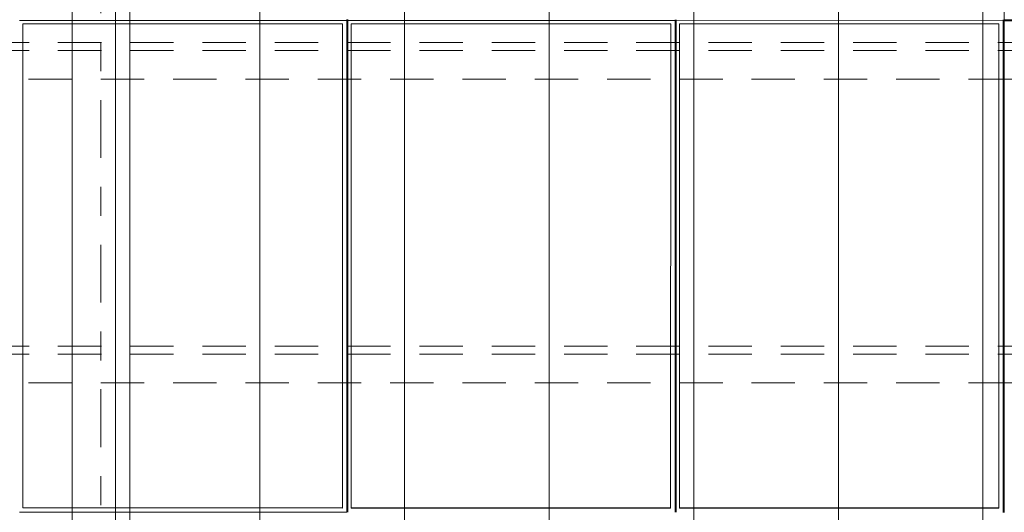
# Model space of a CAD drawing. Header units: metres. Extents: x -167 to 233, y -155 to 122.
# Tile 14 of 96: x 22.47 to 25.88, y 30.17 to 31.87. Entities that reach past the tile are written whole.
import ezdxf
from ezdxf.enums import TextEntityAlignment as Align

# ---------------------------------------------------------------- set-up
doc = ezdxf.new("R2010")
doc.units = ezdxf.units.M
doc.header["$MEASUREMENT"] = 0
doc.linetypes.add('Raster', pattern=[0.4, 0.2, -0.1, 0, -0.1])
doc.linetypes.add('Strichlinie_ eng', pattern=[0.23, 0.15, -0.08])
for name, color, linetype in [('20 Träger', 7, 'Continuous'), ('30 Dachaufbau', 7, 'Continuous'), ('30 Dachkonstruktion massiv', 7, 'Continuous'), ('70 PV-Anlage', 7, 'Continuous'), ('90 Achsraster', 7, 'Continuous')]:
    doc.layers.add(name, color=color, linetype=linetype)
doc.styles.add('ERSTELLTER_STIL_1', font='arial.ttf')

# ---------------------------------------------------------------- blocks, each defined once
blk = doc.blocks.new('Standard-Rastermarker_137')
at = {"layer": '90 Achsraster', "color": 14, "linetype": 'Raster', "lineweight": 18, "true_color": 0xa80000}
blk.add_line((1, 0), (24.7309, 0), dxfattribs=at)
at = {"layer": '90 Achsraster', "color": 14, "lineweight": 18, "true_color": 0xa80000, "style": 'ERSTELLTER_STIL_1'}
for tag, p in [('AC_MarkerText_1_0', (-0.5686, -0.0686)), ('AC_MarkerText_1_1', (25.8623, -0.0686))]:
    blk.add_attdef(tag, text='', height=0.3, rotation=90, dxfattribs=at).set_placement(p, align=Align.TOP_CENTER)
blk = doc.blocks.new('Lattung 27')
at = {"layer": '30 Dachkonstruktion massiv', "color": 7, "linetype": 'Strichlinie_ eng', "lineweight": 13}
for p, q in [((40.5014, 3.2481), (0, 3.2481)), ((40.5014, 3.2202), (0, 3.2202)), ((0, 3.1212), (40.5014, 3.1212)), ((40.5014, 2.1984), (0, 2.1984)), ((40.5014, 2.1706), (0, 2.1706)), ((0, 2.0715), (40.5014, 2.0715))]:
    blk.add_line(p, q, dxfattribs=at)
blk = doc.blocks.new('*X218', base_point=(27236.1321, 33357.279))
at = {"layer": '30 Dachaufbau', "color": 7, "linetype": 'Continuous', "lineweight": 13}
for p, q in [((22.8011, 31.8548), (22.8011, 31.9192)), ((22.8011, 31.8548), (22.8011, 31.9192)), ((23.3011, 31.8548), (23.3011, 31.9192)), ((23.3011, 31.8548), (23.3011, 31.9192)), ((23.8011, 31.8548), (23.8011, 31.9192)), ((23.8011, 31.8548), (23.8011, 31.9192)), ((24.3011, 31.8548), (24.3011, 31.9192)), ((24.3011, 31.8548), (24.3011, 31.9192)), ((24.8011, 31.8548), (24.8011, 31.9192)), ((24.8011, 31.8548), (24.8011, 31.9192)), ((25.3011, 31.8548), (25.3011, 31.9192)), ((25.3011, 31.8548), (25.3011, 31.9192)), ((25.8011, 31.8548), (25.8011, 31.9192)), ((25.8011, 31.8548), (25.8011, 31.9192)), ((22.8011, 31.7905), (22.8011, 31.8548)), ((22.8011, 31.7905), (22.8011, 31.8548)), ((23.3011, 31.7905), (23.3011, 31.8548)), ((23.3011, 31.7905), (23.3011, 31.8548)), ((23.8011, 31.7905), (23.8011, 31.8548)), ((23.8011, 31.7905), (23.8011, 31.8548)), ((24.3011, 31.7905), (24.3011, 31.8548)), ((24.3011, 31.7905), (24.3011, 31.8548)), ((24.8011, 31.7905), (24.8011, 31.8548)), ((24.8011, 31.7905), (24.8011, 31.8548)), ((25.3011, 31.7905), (25.3011, 31.8548)), ((25.3011, 31.7905), (25.3011, 31.8548)), ((25.8011, 31.7905), (25.8011, 31.8548)), ((25.8011, 31.7905), (25.8011, 31.8548)), ((22.8011, 31.7261), (22.8011, 31.7905)), ((22.8011, 31.7261), (22.8011, 31.7905)), ((23.3011, 31.7261), (23.3011, 31.7905)), ((23.3011, 31.7261), (23.3011, 31.7905)), ((23.8011, 31.7261), (23.8011, 31.7905)), ((23.8011, 31.7261), (23.8011, 31.7905)), ((24.3011, 31.7261), (24.3011, 31.7905)), ((24.3011, 31.7261), (24.3011, 31.7905)), ((24.8011, 31.7261), (24.8011, 31.7905)), ((24.8011, 31.7261), (24.8011, 31.7905)), ((25.3011, 31.7261), (25.3011, 31.7905)), ((25.3011, 31.7261), (25.3011, 31.7905)), ((25.8011, 31.7261), (25.8011, 31.7905)), ((25.8011, 31.7261), (25.8011, 31.7905)), ((22.8011, 31.6617), (22.8011, 31.7261)), ((22.8011, 31.6617), (22.8011, 31.7261)), ((23.3011, 31.6617), (23.3011, 31.7261)), ((23.3011, 31.6617), (23.3011, 31.7261)), ((23.8011, 31.6617), (23.8011, 31.7261)), ((23.8011, 31.6617), (23.8011, 31.7261)), ((24.3011, 31.6617), (24.3011, 31.7261)), ((24.3011, 31.6617), (24.3011, 31.7261)), ((24.8011, 31.6617), (24.8011, 31.7261)), ((24.8011, 31.6617), (24.8011, 31.7261)), ((25.3011, 31.6617), (25.3011, 31.7261)), ((25.3011, 31.6617), (25.3011, 31.7261)), ((25.8011, 31.6617), (25.8011, 31.7261)), ((25.8011, 31.6617), (25.8011, 31.7261)), ((22.8011, 31.5974), (22.8011, 31.6617)), ((22.8011, 31.5974), (22.8011, 31.6617)), ((23.3011, 31.5974), (23.3011, 31.6617)), ((23.3011, 31.5974), (23.3011, 31.6617)), ((23.8011, 31.5974), (23.8011, 31.6617)), ((23.8011, 31.5974), (23.8011, 31.6617)), ((24.3011, 31.5974), (24.3011, 31.6617)), ((24.3011, 31.5974), (24.3011, 31.6617)), ((24.8011, 31.5974), (24.8011, 31.6617)), ((24.8011, 31.5974), (24.8011, 31.6617)), ((25.3011, 31.5974), (25.3011, 31.6617)), ((25.3011, 31.5974), (25.3011, 31.6617)), ((25.8011, 31.5974), (25.8011, 31.6617)), ((25.8011, 31.5974), (25.8011, 31.6617)), ((22.8011, 31.533), (22.8011, 31.5974)), ((22.8011, 31.533), (22.8011, 31.5974)), ((23.3011, 31.533), (23.3011, 31.5974)), ((23.3011, 31.533), (23.3011, 31.5974)), ((23.8011, 31.533), (23.8011, 31.5974)), ((23.8011, 31.533), (23.8011, 31.5974)), ((24.3011, 31.533), (24.3011, 31.5974)), ((24.3011, 31.533), (24.3011, 31.5974)), ((24.8011, 31.533), (24.8011, 31.5974)), ((24.8011, 31.533), (24.8011, 31.5974)), ((25.3011, 31.533), (25.3011, 31.5974)), ((25.3011, 31.533), (25.3011, 31.5974)), ((25.8011, 31.533), (25.8011, 31.5974)), ((25.8011, 31.533), (25.8011, 31.5974)), ((22.8011, 31.4686), (22.8011, 31.533)), ((22.8011, 31.4686), (22.8011, 31.533)), ((23.3011, 31.4686), (23.3011, 31.533)), ((23.3011, 31.4686), (23.3011, 31.533)), ((23.8011, 31.4686), (23.8011, 31.533)), ((23.8011, 31.4686), (23.8011, 31.533)), ((24.3011, 31.4686), (24.3011, 31.533)), ((24.3011, 31.4686), (24.3011, 31.533)), ((24.8011, 31.4686), (24.8011, 31.533)), ((24.8011, 31.4686), (24.8011, 31.533)), ((25.3011, 31.4686), (25.3011, 31.533)), ((25.3011, 31.4686), (25.3011, 31.533)), ((25.8011, 31.4686), (25.8011, 31.533)), ((25.8011, 31.4686), (25.8011, 31.533)), ((22.8011, 31.4043), (22.8011, 31.4686)), ((22.8011, 31.4043), (22.8011, 31.4686)), ((23.3011, 31.4043), (23.3011, 31.4686)), ((23.3011, 31.4043), (23.3011, 31.4686)), ((23.8011, 31.4043), (23.8011, 31.4686)), ((23.8011, 31.4043), (23.8011, 31.4686)), ((24.3011, 31.4043), (24.3011, 31.4686)), ((24.3011, 31.4043), (24.3011, 31.4686)), ((24.8011, 31.4043), (24.8011, 31.4686)), ((24.8011, 31.4043), (24.8011, 31.4686)), ((25.3011, 31.4043), (25.3011, 31.4686)), ((25.3011, 31.4043), (25.3011, 31.4686)), ((25.8011, 31.4043), (25.8011, 31.4686)), ((25.8011, 31.4043), (25.8011, 31.4686)), ((22.8011, 31.3399), (22.8011, 31.4043)), ((22.8011, 31.3399), (22.8011, 31.4043)), ((23.3011, 31.3399), (23.3011, 31.4043)), ((23.3011, 31.3399), (23.3011, 31.4043)), ((23.8011, 31.3399), (23.8011, 31.4043)), ((23.8011, 31.3399), (23.8011, 31.4043)), ((24.3011, 31.3399), (24.3011, 31.4043)), ((24.3011, 31.3399), (24.3011, 31.4043)), ((24.8011, 31.3399), (24.8011, 31.4043)), ((24.8011, 31.3399), (24.8011, 31.4043)), ((25.3011, 31.3399), (25.3011, 31.4043)), ((25.3011, 31.3399), (25.3011, 31.4043)), ((25.8011, 31.3399), (25.8011, 31.4043)), ((25.8011, 31.3399), (25.8011, 31.4043)), ((22.8011, 31.2755), (22.8011, 31.3399)), ((22.8011, 31.2755), (22.8011, 31.3399)), ((23.3011, 31.2755), (23.3011, 31.3399)), ((23.3011, 31.2755), (23.3011, 31.3399)), ((23.8011, 31.2755), (23.8011, 31.3399)), ((23.8011, 31.2755), (23.8011, 31.3399)), ((24.3011, 31.2755), (24.3011, 31.3399)), ((24.3011, 31.2755), (24.3011, 31.3399)), ((24.8011, 31.2755), (24.8011, 31.3399)), ((24.8011, 31.2755), (24.8011, 31.3399)), ((25.3011, 31.2755), (25.3011, 31.3399)), ((25.3011, 31.2755), (25.3011, 31.3399)), ((25.8011, 31.2755), (25.8011, 31.3399)), ((25.8011, 31.2755), (25.8011, 31.3399)), ((22.8011, 31.2111), (22.8011, 31.2755)), ((22.8011, 31.2111), (22.8011, 31.2755)), ((23.3011, 31.2111), (23.3011, 31.2755)), ((23.3011, 31.2111), (23.3011, 31.2755)), ((23.8011, 31.2111), (23.8011, 31.2755)), ((23.8011, 31.2111), (23.8011, 31.2755)), ((24.3011, 31.2111), (24.3011, 31.2755)), ((24.3011, 31.2111), (24.3011, 31.2755)), ((24.8011, 31.2111), (24.8011, 31.2755)), ((24.8011, 31.2111), (24.8011, 31.2755)), ((25.3011, 31.2111), (25.3011, 31.2755)), ((25.3011, 31.2111), (25.3011, 31.2755)), ((25.8011, 31.2111), (25.8011, 31.2755)), ((25.8011, 31.2111), (25.8011, 31.2755)), ((22.8011, 31.1468), (22.8011, 31.2111)), ((22.8011, 31.1468), (22.8011, 31.2111)), ((23.3011, 31.1468), (23.3011, 31.2111)), ((23.3011, 31.1468), (23.3011, 31.2111)), ((23.8011, 31.1468), (23.8011, 31.2111)), ((23.8011, 31.1468), (23.8011, 31.2111)), ((24.3011, 31.1468), (24.3011, 31.2111)), ((24.3011, 31.1468), (24.3011, 31.2111)), ((24.8011, 31.1468), (24.8011, 31.2111)), ((24.8011, 31.1468), (24.8011, 31.2111)), ((25.3011, 31.1468), (25.3011, 31.2111)), ((25.3011, 31.1468), (25.3011, 31.2111)), ((25.8011, 31.1468), (25.8011, 31.2111)), ((25.8011, 31.1468), (25.8011, 31.2111)), ((22.8011, 31.0824), (22.8011, 31.1468)), ((22.8011, 31.0824), (22.8011, 31.1468)), ((23.3011, 31.0824), (23.3011, 31.1468)), ((23.3011, 31.0824), (23.3011, 31.1468)), ((23.8011, 31.0824), (23.8011, 31.1468)), ((23.8011, 31.0824), (23.8011, 31.1468)), ((24.3011, 31.0824), (24.3011, 31.1468)), ((24.3011, 31.0824), (24.3011, 31.1468)), ((24.8011, 31.0824), (24.8011, 31.1468)), ((24.8011, 31.0824), (24.8011, 31.1468)), ((25.3011, 31.0824), (25.3011, 31.1468)), ((25.3011, 31.0824), (25.3011, 31.1468)), ((25.8011, 31.0824), (25.8011, 31.1468)), ((25.8011, 31.0824), (25.8011, 31.1468)), ((22.8011, 31.018), (22.8011, 31.0824)), ((22.8011, 31.018), (22.8011, 31.0824)), ((23.3011, 31.018), (23.3011, 31.0824)), ((23.3011, 31.018), (23.3011, 31.0824)), ((23.8011, 31.018), (23.8011, 31.0824)), ((23.8011, 31.018), (23.8011, 31.0824)), ((24.3011, 31.018), (24.3011, 31.0824)), ((24.3011, 31.018), (24.3011, 31.0824)), ((24.8011, 31.018), (24.8011, 31.0824)), ((24.8011, 31.018), (24.8011, 31.0824)), ((25.3011, 31.018), (25.3011, 31.0824)), ((25.3011, 31.018), (25.3011, 31.0824)), ((25.8011, 31.018), (25.8011, 31.0824)), ((25.8011, 31.018), (25.8011, 31.0824)), ((22.8011, 30.9537), (22.8011, 31.018)), ((22.8011, 30.9537), (22.8011, 31.018)), ((23.3011, 30.9537), (23.3011, 31.018)), ((23.3011, 30.9537), (23.3011, 31.018)), ((23.8011, 30.9537), (23.8011, 31.018)), ((23.8011, 30.9537), (23.8011, 31.018)), ((24.3011, 30.9537), (24.3011, 31.018)), ((24.3011, 30.9537), (24.3011, 31.018)), ((24.8011, 30.9537), (24.8011, 31.018)), ((24.8011, 30.9537), (24.8011, 31.018)), ((25.3011, 30.9537), (25.3011, 31.018)), ((25.3011, 30.9537), (25.3011, 31.018)), ((25.8011, 30.9537), (25.8011, 31.018)), ((25.8011, 30.9537), (25.8011, 31.018)), ((22.8011, 30.8893), (22.8011, 30.9537)), ((22.8011, 30.8893), (22.8011, 30.9537)), ((23.3011, 30.8893), (23.3011, 30.9537)), ((23.3011, 30.8893), (23.3011, 30.9537)), ((23.8011, 30.8893), (23.8011, 30.9537)), ((23.8011, 30.8893), (23.8011, 30.9537)), ((24.3011, 30.8893), (24.3011, 30.9537)), ((24.3011, 30.8893), (24.3011, 30.9537)), ((24.8011, 30.8893), (24.8011, 30.9537)), ((24.8011, 30.8893), (24.8011, 30.9537)), ((25.3011, 30.8893), (25.3011, 30.9537)), ((25.3011, 30.8893), (25.3011, 30.9537)), ((25.8011, 30.8893), (25.8011, 30.9537)), ((25.8011, 30.8893), (25.8011, 30.9537)), ((22.8011, 30.8249), (22.8011, 30.8893)), ((22.8011, 30.8249), (22.8011, 30.8893)), ((23.3011, 30.8249), (23.3011, 30.8893)), ((23.3011, 30.8249), (23.3011, 30.8893)), ((23.8011, 30.8249), (23.8011, 30.8893)), ((23.8011, 30.8249), (23.8011, 30.8893)), ((24.3011, 30.8249), (24.3011, 30.8893)), ((24.3011, 30.8249), (24.3011, 30.8893)), ((24.8011, 30.8249), (24.8011, 30.8893)), ((24.8011, 30.8249), (24.8011, 30.8893)), ((25.3011, 30.8249), (25.3011, 30.8893)), ((25.3011, 30.8249), (25.3011, 30.8893)), ((25.8011, 30.8249), (25.8011, 30.8893)), ((25.8011, 30.8249), (25.8011, 30.8893)), ((22.8011, 30.7606), (22.8011, 30.8249)), ((22.8011, 30.7606), (22.8011, 30.8249)), ((23.3011, 30.7606), (23.3011, 30.8249)), ((23.3011, 30.7606), (23.3011, 30.8249)), ((23.8011, 30.7606), (23.8011, 30.8249)), ((23.8011, 30.7606), (23.8011, 30.8249)), ((24.3011, 30.7606), (24.3011, 30.8249)), ((24.3011, 30.7606), (24.3011, 30.8249)), ((24.8011, 30.7606), (24.8011, 30.8249)), ((24.8011, 30.7606), (24.8011, 30.8249)), ((25.3011, 30.7606), (25.3011, 30.8249)), ((25.3011, 30.7606), (25.3011, 30.8249)), ((25.8011, 30.7606), (25.8011, 30.8249)), ((25.8011, 30.7606), (25.8011, 30.8249)), ((22.8011, 30.6962), (22.8011, 30.7606)), ((22.8011, 30.6962), (22.8011, 30.7606)), ((23.3011, 30.6962), (23.3011, 30.7606)), ((23.3011, 30.6962), (23.3011, 30.7606)), ((23.8011, 30.6962), (23.8011, 30.7606)), ((23.8011, 30.6962), (23.8011, 30.7606)), ((24.3011, 30.6962), (24.3011, 30.7606)), ((24.3011, 30.6962), (24.3011, 30.7606)), ((24.8011, 30.6962), (24.8011, 30.7606)), ((24.8011, 30.6962), (24.8011, 30.7606)), ((25.3011, 30.6962), (25.3011, 30.7606)), ((25.3011, 30.6962), (25.3011, 30.7606)), ((25.8011, 30.6962), (25.8011, 30.7606)), ((25.8011, 30.6962), (25.8011, 30.7606)), ((22.8011, 30.6318), (22.8011, 30.6962)), ((22.8011, 30.6318), (22.8011, 30.6962)), ((23.3011, 30.6318), (23.3011, 30.6962)), ((23.3011, 30.6318), (23.3011, 30.6962)), ((23.8011, 30.6318), (23.8011, 30.6962)), ((23.8011, 30.6318), (23.8011, 30.6962)), ((24.3011, 30.6318), (24.3011, 30.6962)), ((24.3011, 30.6318), (24.3011, 30.6962)), ((24.8011, 30.6318), (24.8011, 30.6962)), ((24.8011, 30.6318), (24.8011, 30.6962)), ((25.3011, 30.6318), (25.3011, 30.6962)), ((25.3011, 30.6318), (25.3011, 30.6962)), ((25.8011, 30.6318), (25.8011, 30.6962)), ((25.8011, 30.6318), (25.8011, 30.6962)), ((22.8011, 30.5675), (22.8011, 30.6318)), ((22.8011, 30.5675), (22.8011, 30.6318)), ((23.3011, 30.5675), (23.3011, 30.6318)), ((23.3011, 30.5675), (23.3011, 30.6318)), ((23.8011, 30.5675), (23.8011, 30.6318)), ((23.8011, 30.5675), (23.8011, 30.6318)), ((24.3011, 30.5675), (24.3011, 30.6318)), ((24.3011, 30.5675), (24.3011, 30.6318)), ((24.8011, 30.5675), (24.8011, 30.6318)), ((24.8011, 30.5675), (24.8011, 30.6318)), ((25.3011, 30.5675), (25.3011, 30.6318)), ((25.3011, 30.5675), (25.3011, 30.6318)), ((25.8011, 30.5675), (25.8011, 30.6318)), ((25.8011, 30.5675), (25.8011, 30.6318)), ((22.8011, 30.5031), (22.8011, 30.5675)), ((22.8011, 30.5031), (22.8011, 30.5675)), ((23.3011, 30.5031), (23.3011, 30.5675)), ((23.3011, 30.5031), (23.3011, 30.5675)), ((23.8011, 30.5031), (23.8011, 30.5675)), ((23.8011, 30.5031), (23.8011, 30.5675)), ((24.3011, 30.5031), (24.3011, 30.5675)), ((24.3011, 30.5031), (24.3011, 30.5675)), ((24.8011, 30.5031), (24.8011, 30.5675)), ((24.8011, 30.5031), (24.8011, 30.5675)), ((25.3011, 30.5031), (25.3011, 30.5675)), ((25.3011, 30.5031), (25.3011, 30.5675)), ((25.8011, 30.5031), (25.8011, 30.5675)), ((25.8011, 30.5031), (25.8011, 30.5675)), ((22.8011, 30.4387), (22.8011, 30.5031)), ((22.8011, 30.4387), (22.8011, 30.5031)), ((23.3011, 30.4387), (23.3011, 30.5031)), ((23.3011, 30.4387), (23.3011, 30.5031)), ((23.8011, 30.4387), (23.8011, 30.5031)), ((23.8011, 30.4387), (23.8011, 30.5031)), ((24.3011, 30.4387), (24.3011, 30.5031)), ((24.3011, 30.4387), (24.3011, 30.5031)), ((24.8011, 30.4387), (24.8011, 30.5031)), ((24.8011, 30.4387), (24.8011, 30.5031)), ((25.3011, 30.4387), (25.3011, 30.5031)), ((25.3011, 30.4387), (25.3011, 30.5031)), ((25.8011, 30.4387), (25.8011, 30.5031)), ((25.8011, 30.4387), (25.8011, 30.5031)), ((22.8011, 30.3744), (22.8011, 30.4387)), ((22.8011, 30.3744), (22.8011, 30.4387)), ((23.3011, 30.3744), (23.3011, 30.4387)), ((23.3011, 30.3744), (23.3011, 30.4387)), ((23.8011, 30.3744), (23.8011, 30.4387)), ((23.8011, 30.3744), (23.8011, 30.4387)), ((24.3011, 30.3744), (24.3011, 30.4387)), ((24.3011, 30.3744), (24.3011, 30.4387)), ((24.8011, 30.3744), (24.8011, 30.4387)), ((24.8011, 30.3744), (24.8011, 30.4387)), ((25.3011, 30.3744), (25.3011, 30.4387)), ((25.3011, 30.3744), (25.3011, 30.4387)), ((25.8011, 30.3744), (25.8011, 30.4387)), ((25.8011, 30.3744), (25.8011, 30.4387)), ((22.8011, 30.31), (22.8011, 30.3744)), ((22.8011, 30.31), (22.8011, 30.3744)), ((23.3011, 30.31), (23.3011, 30.3744)), ((23.3011, 30.31), (23.3011, 30.3744)), ((23.8011, 30.31), (23.8011, 30.3744)), ((23.8011, 30.31), (23.8011, 30.3744)), ((24.3011, 30.31), (24.3011, 30.3744)), ((24.3011, 30.31), (24.3011, 30.3744)), ((24.8011, 30.31), (24.8011, 30.3744)), ((24.8011, 30.31), (24.8011, 30.3744)), ((25.3011, 30.31), (25.3011, 30.3744)), ((25.3011, 30.31), (25.3011, 30.3744)), ((25.8011, 30.31), (25.8011, 30.3744)), ((25.8011, 30.31), (25.8011, 30.3744)), ((22.8011, 30.2456), (22.8011, 30.31)), ((22.8011, 30.2456), (22.8011, 30.31)), ((23.3011, 30.2456), (23.3011, 30.31)), ((23.3011, 30.2456), (23.3011, 30.31)), ((23.8011, 30.2456), (23.8011, 30.31)), ((23.8011, 30.2456), (23.8011, 30.31)), ((24.3011, 30.2456), (24.3011, 30.31)), ((24.3011, 30.2456), (24.3011, 30.31)), ((24.8011, 30.2456), (24.8011, 30.31)), ((24.8011, 30.2456), (24.8011, 30.31)), ((25.3011, 30.2456), (25.3011, 30.31)), ((25.3011, 30.2456), (25.3011, 30.31)), ((25.8011, 30.2456), (25.8011, 30.31)), ((25.8011, 30.2456), (25.8011, 30.31)), ((22.8011, 30.1813), (22.8011, 30.2456)), ((22.8011, 30.1813), (22.8011, 30.2456)), ((23.3011, 30.1813), (23.3011, 30.2456)), ((23.3011, 30.1813), (23.3011, 30.2456)), ((23.8011, 30.1813), (23.8011, 30.2456)), ((23.8011, 30.1813), (23.8011, 30.2456)), ((24.3011, 30.1813), (24.3011, 30.2456)), ((24.3011, 30.1813), (24.3011, 30.2456)), ((24.8011, 30.1813), (24.8011, 30.2456)), ((24.8011, 30.1813), (24.8011, 30.2456)), ((25.3011, 30.1813), (25.3011, 30.2456)), ((25.3011, 30.1813), (25.3011, 30.2456)), ((25.8011, 30.1813), (25.8011, 30.2456)), ((25.8011, 30.1813), (25.8011, 30.2456)), ((22.8011, 30.1169), (22.8011, 30.1813)), ((22.8011, 30.1169), (22.8011, 30.1813)), ((23.3011, 30.1169), (23.3011, 30.1813)), ((23.3011, 30.1169), (23.3011, 30.1813)), ((23.8011, 30.1169), (23.8011, 30.1813)), ((23.8011, 30.1169), (23.8011, 30.1813)), ((24.3011, 30.1169), (24.3011, 30.1813)), ((24.3011, 30.1169), (24.3011, 30.1813)), ((24.8011, 30.1169), (24.8011, 30.1813)), ((24.8011, 30.1169), (24.8011, 30.1813)), ((25.3011, 30.1169), (25.3011, 30.1813)), ((25.3011, 30.1169), (25.3011, 30.1813)), ((25.8011, 30.1169), (25.8011, 30.1813)), ((25.8011, 30.1169), (25.8011, 30.1813))]:
    blk.add_line(p, q, dxfattribs=at)
blk = doc.blocks.new('Solarkollektor - ACB')
at = {"layer": '70 PV-Anlage', "color": 7, "linetype": 'Continuous', "lineweight": 13}
for p, q in [((31.7765, 3.3884), (31.7765, 5.0882)), ((30.645, 3.3884), (31.7765, 3.3884)), ((31.7765, 3.385), (30.645, 3.385)), ((31.7765, 3.3884), (31.7765, 3.385)), ((31.7765, 1.6852), (31.7765, 3.385)), ((31.78, 3.3884), (31.78, 3.385)), ((32.9115, 3.385), (31.78, 3.385)), ((31.78, 3.385), (31.78, 1.6852)), ((31.795, 1.7), (31.795, 3.3736)), ((31.795, 3.3736), (32.9, 3.3736)), ((32.9, 3.3736), (32.9, 1.7)), ((32.9115, 3.3884), (32.9115, 3.385)), ((32.9115, 1.6852), (32.9115, 3.385)), ((32.915, 3.3884), (32.915, 3.385)), ((34.0465, 3.385), (32.915, 3.385)), ((32.915, 3.385), (32.915, 1.6852)), ((32.93, 1.7), (32.93, 3.3736)), ((32.93, 3.3736), (34.035, 3.3736)), ((34.035, 3.3736), (34.035, 1.7)), ((34.0465, 3.3884), (34.0465, 3.385)), ((34.0465, 1.6852), (34.0465, 3.385)), ((34.05, 3.3884), (34.05, 3.385)), ((35.1815, 3.385), (34.05, 3.385)), ((34.05, 3.385), (34.05, 1.6852)), ((34.065, 1.7), (34.065, 3.3736)), ((34.065, 3.3736), (35.17, 3.3736)), ((35.17, 3.3736), (35.17, 1.7)), ((31.78, 3.319), (31.7765, 3.319)), ((31.78, 3.3134), (31.7765, 3.3134)), ((32.915, 3.319), (32.9115, 3.319)), ((32.915, 3.3134), (32.9115, 3.3134)), ((34.05, 3.319), (34.0465, 3.319)), ((34.05, 3.3134), (34.0465, 3.3134)), ((31.7765, 3.2738), (31.78, 3.2738)), ((31.7765, 3.2716), (31.78, 3.2716)), ((32.9115, 3.2738), (32.915, 3.2738)), ((32.9115, 3.2716), (32.915, 3.2716)), ((34.0465, 3.2738), (34.05, 3.2738)), ((34.0465, 3.2716), (34.05, 3.2716)), ((31.78, 1.7345), (31.7765, 1.7345)), ((31.78, 1.729), (31.7765, 1.729)), ((32.915, 1.7345), (32.9115, 1.7345)), ((32.915, 1.729), (32.9115, 1.729)), ((34.05, 1.7345), (34.0465, 1.7345)), ((34.05, 1.729), (34.0465, 1.729)), ((31.7765, 1.6893), (31.78, 1.6893)), ((31.795, 1.7011), (32.9, 1.7011)), ((32.9, 1.7), (31.795, 1.7)), ((32.9115, 1.6893), (32.915, 1.6893)), ((32.93, 1.7011), (34.035, 1.7011)), ((34.035, 1.7), (32.93, 1.7)), ((34.0465, 1.6893), (34.05, 1.6893)), ((34.05, 1.6852), (35.1815, 1.6852)), ((34.065, 1.7011), (35.17, 1.7011)), ((35.17, 1.7), (34.065, 1.7))]:
    blk.add_line(p, q, dxfattribs=at)

msp = doc.modelspace()

# ---------------------------------------------------------------- linework, layer by layer
at = {"layer": '20 Träger', "color": 7, "linetype": 'Continuous', "lineweight": 18}
for p, q in [((22.6511, 27.6397), (22.6511, 44.5397)), ((22.8511, 27.6397), (22.8511, 44.5397))]:
    msp.add_line(p, q, dxfattribs=at)

# ---------------------------------------------------------------- block references
at = {"layer": '30 Dachaufbau', "color": 7, "linetype": 'Continuous', "lineweight": 13}
msp.add_blockref('*X218', (27236.1321, 33357.279), dxfattribs=at)
at = {"layer": '30 Dachkonstruktion massiv', "color": 7, "linetype": 'Strichlinie_ eng', "lineweight": 18}
msp.add_blockref('Lattung 27', (17.5011, 28.5425), dxfattribs=at)
at = {"layer": '70 PV-Anlage', "color": 7, "linetype": 'Continuous', "lineweight": 13, "xscale": -0.9999999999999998, "rotation": 359.9945255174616}
msp.add_blockref('Solarkollektor - ACB', (57.6511, 28.478), dxfattribs=at)
at = {"layer": '90 Achsraster', "color": 7, "linetype": 'Continuous', "lineweight": 18, "rotation": 270}
msp.add_blockref('Standard-Rastermarker_137', (22.7511, 47.5916), dxfattribs=at)

doc.saveas('drawing.dxf')
